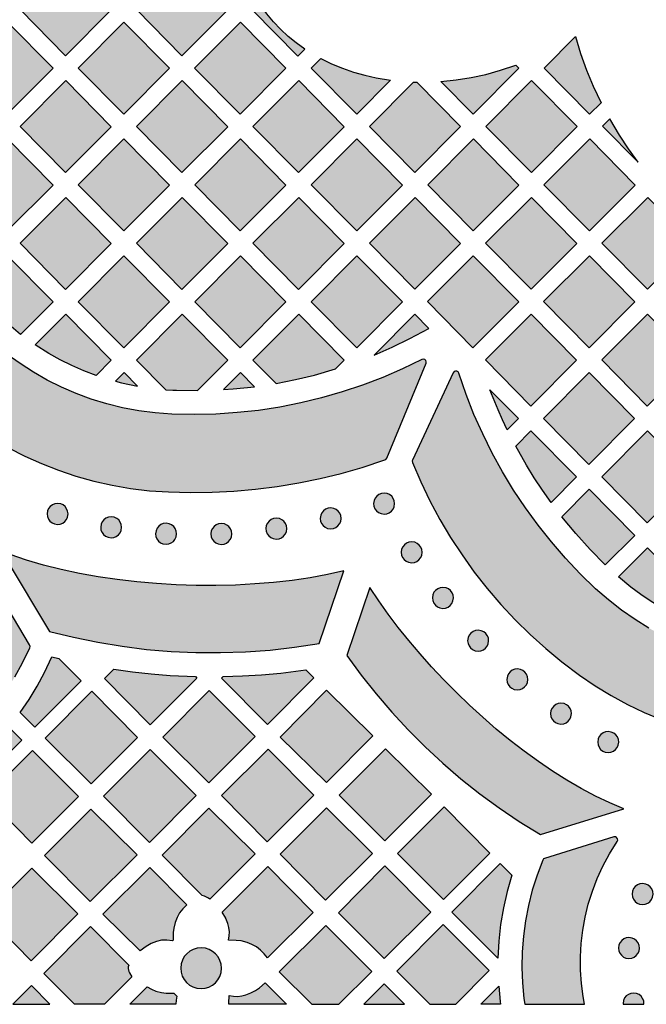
# Model space of a CAD drawing. Header units: millimetres. Extents: x -575 to 893, y -1168 to -690.
# Tile 64 of 72: x 692 to 792, y -1168 to -1009. Entities that reach past the tile are written whole.
import ezdxf

# ---------------------------------------------------------------- set-up
doc = ezdxf.new("R2010")
doc.units = ezdxf.units.MM
doc.layers.add('pattern', color=7, linetype='Continuous', true_color=0x000000)

msp = doc.modelspace()

# ---------------------------------------------------------------- hatches: boundary and pattern name
at = {"layer": 'pattern'}
for points in [[(750.65, -1079.88), (756.98, -1064.61), (757.01, -1064.37), (756.94, -1064.17), (756.78, -1064.01), (756.56, -1063.95), (756.31, -1064), (753.19, -1065.52), (750.02, -1066.9), (746.79, -1068.13), (743.52, -1069.23), (740.21, -1070.18), (736.86, -1070.99), (733.49, -1071.66), (730.08, -1072.18), (726.65, -1072.55), (723.2, -1072.78), (719.75, -1072.86), (716.17, -1072.78), (713.48, -1072.59), (710.84, -1072.25), (708.24, -1071.76), (705.7, -1071.13), (703.21, -1070.37), (700.79, -1069.48), (698.43, -1068.45), (696.14, -1067.31), (693.93, -1066.04), (691.79, -1064.67), (689.73, -1063.18), (687.77, -1061.58), (685.89, -1059.88), (684.1, -1058.08), (682.42, -1056.19), (680.84, -1054.21), (679.36, -1052.15), (678, -1050), (676.75, -1047.78), (675.62, -1045.48), (674.62, -1043.11), (673.74, -1040.68), (673, -1038.19), (672.39, -1035.65), (671.92, -1033.05), (671.6, -1030.4), (671.42, -1027.67), (671.37, -1024.22), (671.47, -1020.77), (671.72, -1017.34), (672.1, -1013.92), (672.63, -1010.53), (673.31, -1007.16), (674.13, -1003.82), (675.08, -1000.53), (676.18, -997.27), (677.41, -994.05), (678.78, -990.89), (680.36, -987.65), (680.41, -987.42), (680.36, -987.21), (680.22, -987.05), (680.03, -986.96), (679.77, -986.98), (664.8, -992.43), (664.65, -992.51), (664.51, -992.72), (663.35, -996.11), (662.32, -999.54), (661.42, -1003), (660.66, -1006.49), (660.03, -1010.01), (659.53, -1013.54), (659.17, -1017.1), (658.94, -1020.67), (658.85, -1024.25), (658.91, -1028.12), (659.1, -1031.19), (659.44, -1034.22), (659.93, -1037.2), (660.57, -1040.13), (661.35, -1043), (662.26, -1045.81), (663.31, -1048.56), (664.49, -1051.24), (665.8, -1053.85), (667.23, -1056.39), (668.78, -1058.84), (670.44, -1061.22), (672.22, -1063.5), (674.1, -1065.7), (676.08, -1067.8), (678.17, -1069.8), (680.35, -1071.7), (682.62, -1073.49), (684.98, -1075.17), (687.42, -1076.74), (689.94, -1078.19), (692.54, -1079.52), (695.21, -1080.72), (697.95, -1081.8), (700.76, -1082.73), (703.63, -1083.54), (706.55, -1084.2), (709.52, -1084.71), (712.55, -1085.08), (715.62, -1085.29), (719.13, -1085.38), (722.63, -1085.33), (726.12, -1085.15), (729.61, -1084.84), (733.07, -1084.4), (736.52, -1083.83), (739.95, -1083.13), (743.34, -1082.3), (746.71, -1081.35), (750.37, -1080.15), (750.51, -1080.08)], [(691.78, -1007.81), (699.13, -1000.44), (706.43, -1007.84), (699.08, -1015.21)], [(710.48, -1007.81), (717.82, -1000.44), (725.12, -1007.84), (717.78, -1015.21)], [(737.52, -1014.16), (736.13, -1013.16), (734.83, -1012.1), (733.61, -1010.97), (732.46, -1009.77), (731.39, -1008.49), (730.17, -1006.82), (729.09, -1007.9), (736.39, -1015.29)], [(689.73, -1024.59), (682.43, -1017.19), (689.78, -1009.82), (697.08, -1017.22)], [(708.43, -1024.59), (701.13, -1017.19), (708.47, -1009.82), (715.78, -1017.22)], [(727.17, -1009.82), (734.47, -1017.22), (727.13, -1024.59), (719.82, -1017.19)], [(785.06, -1022.76), (783.23, -1024.59), (775.93, -1017.19), (780.96, -1012.14), (781.77, -1014.86), (782.72, -1017.51), (783.79, -1020.11)], [(751.26, -1019.14), (745.83, -1024.59), (738.52, -1017.2), (740.05, -1015.67), (741.79, -1016.5), (743.54, -1017.23), (745.32, -1017.85), (747.13, -1018.36), (748.98, -1018.78)], [(771.38, -1016.72), (771.87, -1017.22), (764.53, -1024.59), (759.35, -1019.34), (761.81, -1019.1), (764.22, -1018.73), (766.59, -1018.22), (768.94, -1017.56)], [(699.08, -1033.97), (691.78, -1026.58), (699.13, -1019.21), (706.43, -1026.61)], [(725.12, -1026.61), (717.78, -1033.97), (710.48, -1026.58), (717.82, -1019.21)], [(736.47, -1033.97), (729.17, -1026.58), (736.52, -1019.21), (743.82, -1026.61)], [(754.98, -1019.45), (755.48, -1019.47), (762.52, -1026.6), (755.18, -1033.97), (747.87, -1026.57)], [(781.23, -1026.6), (773.88, -1033.97), (766.58, -1026.57), (773.92, -1019.21)], [(791.02, -1032.31), (789.46, -1030.18), (788.01, -1027.98), (786.46, -1025.36), (785.3, -1026.52)], [(697.08, -1035.99), (689.78, -1028.59), (682.43, -1035.96), (689.73, -1043.36)], [(708.43, -1043.36), (701.13, -1035.96), (708.47, -1028.59), (715.78, -1035.99)], [(734.47, -1035.99), (727.13, -1043.36), (719.83, -1035.96), (727.17, -1028.59)], [(745.83, -1043.35), (738.52, -1035.95), (745.87, -1028.59), (753.17, -1035.98)], [(757.23, -1035.95), (764.57, -1028.59), (771.88, -1035.98), (764.53, -1043.35)], [(783.19, -1043.35), (775.89, -1035.95), (783.24, -1028.59), (790.54, -1035.98)], [(699.08, -1052.74), (706.43, -1045.37), (699.13, -1037.97), (691.78, -1045.34)], [(717.78, -1052.74), (710.48, -1045.34), (717.82, -1037.97), (725.12, -1045.37)], [(743.82, -1045.37), (736.48, -1052.74), (729.18, -1045.34), (736.52, -1037.97)], [(747.88, -1045.33), (755.22, -1037.97), (762.52, -1045.36), (755.18, -1052.73)], [(773.89, -1037.97), (781.19, -1045.36), (773.84, -1052.73), (766.54, -1045.33)], [(799.85, -1045.36), (792.51, -1052.73), (785.21, -1045.33), (792.55, -1037.97)], [(691.88, -1059.97), (690.35, -1058.72), (688.9, -1057.43), (687.5, -1056.07), (686.17, -1054.64), (684.5, -1052.65), (689.78, -1047.35), (697.08, -1054.75)], [(715.78, -1054.76), (708.47, -1047.36), (701.13, -1054.73), (708.43, -1062.13)], [(727.17, -1047.35), (719.83, -1054.72), (727.13, -1062.12), (734.48, -1054.75)], [(745.83, -1062.12), (738.53, -1054.72), (745.87, -1047.35), (753.18, -1054.75)], [(764.49, -1062.11), (757.19, -1054.71), (764.53, -1047.35), (771.84, -1054.74)], [(783.16, -1062.11), (775.85, -1054.71), (783.2, -1047.35), (790.5, -1054.74)], [(704.01, -1066.56), (702.03, -1065.82), (700.11, -1064.98), (698.24, -1064.06), (696.42, -1063.04), (694.22, -1061.65), (699.13, -1056.74), (706.43, -1064.13)], [(715.18, -1068.87), (716.34, -1068.93), (716.88, -1068.95), (720.29, -1069), (725.13, -1064.14), (717.83, -1056.74), (710.48, -1064.11)], [(732.88, -1067.85), (736, -1067.24), (739.08, -1066.5), (742.43, -1065.53), (743.83, -1064.13), (736.53, -1056.73), (729.18, -1064.1)], [(757.44, -1059.01), (755.19, -1056.73), (748.64, -1063.3), (751.55, -1062.03), (754.39, -1060.65)], [(781.15, -1064.12), (773.8, -1071.49), (766.5, -1064.09), (773.85, -1056.72)], [(792.47, -1071.49), (785.17, -1064.09), (792.51, -1056.72), (799.82, -1064.12)], [(754.78, -1080.56), (756.12, -1083.67), (757.59, -1086.72), (759.19, -1089.7), (760.91, -1092.6), (762.75, -1095.41), (764.71, -1098.15), (766.79, -1100.8), (768.97, -1103.35), (771.27, -1105.81), (773.68, -1108.18), (776.18, -1110.44), (778.79, -1112.59), (781.61, -1114.72), (784.12, -1116.43), (786.69, -1118), (789.31, -1119.42), (791.98, -1120.7), (794.7, -1121.83), (797.45, -1122.83), (800.24, -1123.68), (803.06, -1124.39), (805.9, -1124.96), (808.75, -1125.39), (811.62, -1125.68), (814.49, -1125.83), (817.37, -1125.84), (820.24, -1125.71), (823.1, -1125.44), (825.95, -1125.03), (828.77, -1124.49), (831.57, -1123.81), (834.34, -1122.99), (837.08, -1122.03), (839.77, -1120.94), (842.41, -1119.71), (845, -1118.34), (847.53, -1116.84), (850, -1115.2), (852.4, -1113.43), (854.73, -1111.53), (857.01, -1109.46), (859.69, -1106.79), (862.27, -1104.02), (864.74, -1101.15), (867.09, -1098.19), (869.32, -1095.15), (871.43, -1092.01), (873.42, -1088.8), (875.28, -1085.5), (877.08, -1082.01), (877.13, -1081.85), (877.09, -1081.61), (870.81, -1066.46), (870.67, -1066.26), (870.47, -1066.17), (870.25, -1066.17), (870.05, -1066.28), (869.91, -1066.49), (868.78, -1069.77), (867.51, -1072.99), (866.1, -1076.15), (864.56, -1079.23), (862.9, -1082.25), (861.1, -1085.19), (859.18, -1088.05), (857.14, -1090.82), (854.98, -1093.51), (852.71, -1096.11), (850.32, -1098.61), (847.73, -1101.09), (845.69, -1102.85), (843.58, -1104.48), (841.4, -1105.97), (839.16, -1107.32), (836.87, -1108.54), (834.52, -1109.62), (832.13, -1110.57), (829.7, -1111.38), (827.24, -1112.05), (824.76, -1112.59), (822.25, -1112.99), (819.73, -1113.25), (817.2, -1113.38), (814.67, -1113.37), (812.14, -1113.22), (809.62, -1112.94), (807.12, -1112.52), (804.64, -1111.97), (802.18, -1111.28), (799.76, -1110.45), (797.38, -1109.49), (795.04, -1108.39), (792.75, -1107.16), (790.52, -1105.79), (788.35, -1104.28), (786.25, -1102.64), (784.2, -1100.83), (781.72, -1098.42), (779.35, -1095.91), (777.1, -1093.31), (774.95, -1090.62), (772.93, -1087.85), (771.03, -1084.99), (769.24, -1082.06), (767.59, -1079.05), (766.06, -1075.97), (764.66, -1072.82), (763.39, -1069.61), (762.22, -1066.21), (762.1, -1066.01), (761.91, -1065.9), (761.69, -1065.88), (761.49, -1065.96), (761.32, -1066.16), (754.79, -1080.17), (754.74, -1080.31)], [(710.64, -1068.3), (708.48, -1066.11), (707.09, -1067.51), (708.09, -1067.77)], [(724.45, -1068.85), (725.99, -1068.74), (729.41, -1068.38), (727.18, -1066.12)], [(775.82, -1073.47), (783.16, -1066.11), (790.46, -1073.5), (783.12, -1080.87)], [(767.23, -1068.87), (771.8, -1073.51), (770.01, -1075.3), (769.25, -1073.7), (768.53, -1072.08)], [(777.04, -1086.98), (775.66, -1085.02), (774.34, -1083.03), (773.09, -1081), (771.36, -1077.95), (773.81, -1075.49), (781.12, -1082.88)], [(792.47, -1090.25), (785.17, -1082.85), (792.51, -1075.48), (799.81, -1082.88)], [(785.75, -1096.99), (783.32, -1094.53), (781, -1091.97), (778.78, -1089.27), (783.16, -1084.86), (790.47, -1092.26)], [(751.92, -1087.15), (751.86, -1086.71), (751.7, -1086.32), (751.45, -1085.98), (751.12, -1085.72), (750.74, -1085.54), (750.24, -1085.46), (749.8, -1085.52), (749.4, -1085.68), (749.07, -1085.94), (748.8, -1086.26), (748.63, -1086.65), (748.55, -1087.15), (748.61, -1087.59), (748.77, -1087.98), (749.02, -1088.32), (749.35, -1088.58), (749.74, -1088.76), (750.24, -1088.84), (750.67, -1088.78), (751.07, -1088.62), (751.4, -1088.37), (751.67, -1088.04), (751.84, -1087.65)], [(699.49, -1088.81), (699.43, -1088.37), (699.27, -1087.98), (699.02, -1087.64), (698.69, -1087.38), (698.31, -1087.2), (697.81, -1087.12), (697.37, -1087.18), (696.97, -1087.34), (696.64, -1087.6), (696.37, -1087.92), (696.19, -1088.31), (696.12, -1088.81), (696.18, -1089.25), (696.34, -1089.64), (696.59, -1089.98), (696.92, -1090.24), (697.31, -1090.42), (697.81, -1090.5), (698.24, -1090.44), (698.64, -1090.28), (698.97, -1090.02), (699.24, -1089.7), (699.42, -1089.31)], [(743.35, -1089.53), (743.29, -1089.09), (743.13, -1088.7), (742.88, -1088.36), (742.55, -1088.1), (742.17, -1087.92), (741.67, -1087.84), (741.23, -1087.9), (740.83, -1088.06), (740.5, -1088.32), (740.23, -1088.64), (740.06, -1089.03), (739.98, -1089.53), (740.04, -1089.97), (740.2, -1090.36), (740.45, -1090.7), (740.78, -1090.96), (741.17, -1091.14), (741.67, -1091.22), (742.1, -1091.16), (742.5, -1091), (742.83, -1090.74), (743.1, -1090.42), (743.28, -1090.03)], [(708.1, -1090.96), (708.04, -1090.52), (707.88, -1090.13), (707.62, -1089.79), (707.3, -1089.53), (706.91, -1089.35), (706.41, -1089.27), (705.97, -1089.33), (705.58, -1089.49), (705.24, -1089.75), (704.98, -1090.07), (704.8, -1090.46), (704.73, -1090.96), (704.78, -1091.4), (704.95, -1091.79), (705.2, -1092.13), (705.52, -1092.39), (705.91, -1092.57), (706.41, -1092.65), (706.85, -1092.59), (707.24, -1092.43), (707.58, -1092.17), (707.84, -1091.85), (708.02, -1091.46)], [(734.62, -1091.17), (734.56, -1090.74), (734.4, -1090.34), (734.15, -1090), (733.82, -1089.74), (733.43, -1089.56), (732.93, -1089.49), (732.5, -1089.55), (732.1, -1089.71), (731.77, -1089.96), (731.5, -1090.29), (731.32, -1090.67), (731.25, -1091.17), (731.31, -1091.61), (731.47, -1092.01), (731.72, -1092.34), (732.05, -1092.61), (732.43, -1092.78), (732.93, -1092.86), (733.37, -1092.8), (733.77, -1092.64), (734.1, -1092.39), (734.37, -1092.06), (734.54, -1091.67)], [(716.92, -1092.01), (716.86, -1091.57), (716.7, -1091.18), (716.45, -1090.84), (716.12, -1090.58), (715.73, -1090.4), (715.23, -1090.32), (714.79, -1090.38), (714.4, -1090.54), (714.06, -1090.8), (713.8, -1091.12), (713.62, -1091.51), (713.55, -1092.01), (713.6, -1092.45), (713.77, -1092.84), (714.02, -1093.18), (714.34, -1093.44), (714.73, -1093.62), (715.23, -1093.69), (715.67, -1093.64), (716.06, -1093.48), (716.4, -1093.22), (716.66, -1092.9), (716.84, -1092.51)], [(725.79, -1092.03), (725.73, -1091.6), (725.57, -1091.2), (725.32, -1090.86), (724.99, -1090.6), (724.6, -1090.42), (724.1, -1090.35), (723.66, -1090.41), (723.27, -1090.57), (722.93, -1090.82), (722.67, -1091.15), (722.49, -1091.53), (722.42, -1092.03), (722.47, -1092.47), (722.64, -1092.87), (722.89, -1093.2), (723.22, -1093.47), (723.6, -1093.64), (724.1, -1093.72), (724.54, -1093.66), (724.94, -1093.5), (725.27, -1093.25), (725.54, -1092.92), (725.71, -1092.53)], [(756.35, -1094.98), (756.29, -1094.54), (756.13, -1094.15), (755.88, -1093.81), (755.55, -1093.55), (755.16, -1093.37), (754.66, -1093.29), (754.23, -1093.35), (753.83, -1093.51), (753.5, -1093.76), (753.23, -1094.09), (753.05, -1094.48), (752.98, -1094.98), (753.04, -1095.42), (753.2, -1095.81), (753.45, -1096.15), (753.78, -1096.41), (754.16, -1096.59), (754.66, -1096.67), (755.1, -1096.61), (755.5, -1096.45), (755.83, -1096.19), (756.1, -1095.87), (756.27, -1095.48)], [(796.61, -1104.86), (794.83, -1103.9), (793.11, -1102.87), (791.46, -1101.77), (789.85, -1100.58), (787.84, -1098.93), (792.51, -1094.24), (799.82, -1101.64)], [(690.18, -1095.34), (690.17, -1095.34), (690.17, -1095.34), (690.16, -1095.33), (690.15, -1095.33), (690.14, -1095.33), (690.13, -1095.33), (690.12, -1095.33), (690.11, -1095.32), (690.1, -1095.32), (690.09, -1095.32), (690.08, -1095.32), (690.07, -1095.32), (690.07, -1095.32), (690.06, -1095.31), (690.05, -1095.31), (690.04, -1095.31), (690.03, -1095.31), (690.02, -1095.31), (690.01, -1095.31), (690, -1095.31), (689.99, -1095.31), (689.98, -1095.31), (689.97, -1095.31), (689.96, -1095.32), (689.95, -1095.32), (689.94, -1095.32), (689.93, -1095.32), (689.92, -1095.32), (689.91, -1095.32), (689.9, -1095.32), (689.89, -1095.33), (689.88, -1095.33), (689.87, -1095.33), (689.86, -1095.34), (689.85, -1095.34), (689.84, -1095.34), (689.83, -1095.34), (689.82, -1095.35), (689.82, -1095.35), (689.81, -1095.36), (689.8, -1095.36), (689.79, -1095.36), (689.78, -1095.37), (689.77, -1095.37), (689.76, -1095.38), (689.75, -1095.38), (689.75, -1095.39), (689.74, -1095.39), (689.73, -1095.4), (689.72, -1095.4), (689.71, -1095.41), (689.71, -1095.42), (689.7, -1095.42), (689.69, -1095.43), (689.68, -1095.43), (689.68, -1095.44), (689.67, -1095.45), (689.66, -1095.45), (689.66, -1095.46), (689.65, -1095.47), (689.64, -1095.47), (689.64, -1095.48), (689.63, -1095.49), (689.63, -1095.49), (689.62, -1095.5), (689.61, -1095.51), (689.61, -1095.51), (689.6, -1095.52), (689.6, -1095.53), (689.59, -1095.54), (689.59, -1095.55), (689.58, -1095.55), (689.58, -1095.56), (689.57, -1095.57), (689.57, -1095.58), (689.56, -1095.59), (689.56, -1095.59), (689.56, -1095.6), (689.55, -1095.61), (689.55, -1095.62), (689.54, -1095.63), (689.54, -1095.64), (689.54, -1095.65), (689.53, -1095.66), (689.53, -1095.67), (689.53, -1095.68), (689.53, -1095.69), (689.52, -1095.7), (689.52, -1095.71), (689.52, -1095.71), (689.52, -1095.72), (689.52, -1095.73), (689.52, -1095.74), (689.51, -1095.75), (689.51, -1095.76), (689.51, -1095.77), (689.51, -1095.78), (689.51, -1095.79), (689.51, -1095.8), (689.51, -1095.81), (689.51, -1095.82), (689.51, -1095.83), (689.51, -1095.84), (689.51, -1095.85), (689.51, -1095.86), (689.51, -1095.87), (689.52, -1095.88), (689.52, -1095.89), (689.52, -1095.9), (689.52, -1095.91), (689.52, -1095.92), (689.52, -1095.93), (689.53, -1095.94), (689.53, -1095.95), (689.53, -1095.96), (689.53, -1095.97), (689.54, -1095.98), (689.54, -1095.99), (689.54, -1095.99), (689.55, -1096), (689.55, -1096.01), (689.56, -1096.02), (689.56, -1096.03), (689.56, -1096.04), (689.57, -1096.04), (689.57, -1096.05), (689.58, -1096.06), (689.58, -1096.07), (696.49, -1107.68), (700.36, -1108.63), (704.26, -1109.43), (708.18, -1110.08), (712.11, -1110.57), (716.06, -1110.9), (720.03, -1111.08), (723.99, -1111.1), (727.96, -1110.97), (731.92, -1110.68), (735.87, -1110.23), (739.83, -1109.63), (743.79, -1097.95), (741.13, -1098.55), (738.35, -1099.06), (735.47, -1099.49), (732.5, -1099.82), (729.46, -1100.07), (726.36, -1100.24), (723.22, -1100.31), (720.05, -1100.3), (716.87, -1100.2), (713.69, -1100.01), (710.53, -1099.73), (707.4, -1099.37), (704.32, -1098.92), (701.31, -1098.38), (698.37, -1097.75), (695.53, -1097.04), (692.8, -1096.24)], [(670.26, -1133.31), (672.6, -1132.22), (674.86, -1130.99), (677.04, -1129.65), (679.14, -1128.18), (681.14, -1126.6), (683.04, -1124.91), (684.85, -1123.12), (686.55, -1121.22), (688.14, -1119.22), (689.61, -1117.14), (690.97, -1114.96), (692.2, -1112.71), (693.34, -1110.3), (693.39, -1110.1), (693.31, -1109.86), (687.11, -1099.45), (686.94, -1099.28), (686.73, -1099.21), (686.52, -1099.24), (686.34, -1099.37), (686.22, -1099.6), (685.74, -1101.7), (685.14, -1103.72), (684.43, -1105.7), (683.59, -1107.63), (682.65, -1109.51), (681.59, -1111.33), (680.42, -1113.09), (679.15, -1114.78), (677.77, -1116.39), (676.28, -1117.92), (674.7, -1119.37), (673.02, -1120.72), (671.24, -1121.98), (669.37, -1123.13), (667.41, -1124.17), (665.36, -1125.1), (663.22, -1125.9), (661.3, -1126.49), (659.38, -1126.97), (659.16, -1127.08), (659.03, -1127.26), (659, -1127.48), (659.07, -1127.69), (659.26, -1127.87), (669.84, -1133.3), (670.01, -1133.35)], [(746.55, -1114.69), (748.96, -1117.72), (751.47, -1120.66), (754.09, -1123.49), (756.82, -1126.22), (759.65, -1128.84), (762.58, -1131.36), (765.61, -1133.76), (768.73, -1136.04), (771.94, -1138.21), (775.34, -1140.32), (788.72, -1136.17), (786.47, -1135.23), (784.19, -1134.15), (781.89, -1132.94), (779.59, -1131.6), (777.29, -1130.14), (775, -1128.59), (772.73, -1126.93), (770.47, -1125.19), (768.25, -1123.37), (766.07, -1121.47), (763.93, -1119.52), (761.85, -1117.52), (759.83, -1115.47), (757.87, -1113.39), (756, -1111.29), (754.2, -1109.17), (752.5, -1107.04), (750.9, -1104.91), (749.4, -1102.8), (747.96, -1100.62), (744.26, -1111.56)], [(761.36, -1102.3), (761.3, -1101.86), (761.14, -1101.47), (760.89, -1101.13), (760.56, -1100.87), (760.18, -1100.69), (759.68, -1100.62), (759.24, -1100.67), (758.84, -1100.84), (758.51, -1101.09), (758.24, -1101.41), (758.07, -1101.8), (757.99, -1102.3), (758.05, -1102.74), (758.21, -1103.13), (758.46, -1103.47), (758.79, -1103.74), (759.18, -1103.91), (759.68, -1103.99), (760.11, -1103.93), (760.51, -1103.77), (760.85, -1103.52), (761.11, -1103.19), (761.29, -1102.8)], [(767.02, -1109.18), (766.97, -1108.74), (766.8, -1108.34), (766.55, -1108.01), (766.22, -1107.74), (765.84, -1107.57), (765.34, -1107.49), (764.9, -1107.55), (764.51, -1107.71), (764.17, -1107.96), (763.9, -1108.29), (763.73, -1108.68), (763.65, -1109.18), (763.71, -1109.61), (763.87, -1110.01), (764.12, -1110.35), (764.45, -1110.61), (764.84, -1110.79), (765.34, -1110.86), (765.78, -1110.8), (766.17, -1110.64), (766.51, -1110.39), (766.77, -1110.06), (766.95, -1109.68)], [(694.16, -1123.05), (691.82, -1120.71), (693.25, -1118.62), (694.55, -1116.48), (695.73, -1114.27), (696.9, -1111.77), (698.03, -1112.04), (701.6, -1115.61)], [(706.84, -1113.77), (709.85, -1114.19), (712.86, -1114.51), (715.88, -1114.75), (719.94, -1114.93), (720.18, -1115.18), (712.68, -1122.68), (705.35, -1115.27)], [(724.39, -1114.95), (727.48, -1114.85), (730.56, -1114.66), (733.64, -1114.38), (737.67, -1113.87), (738.93, -1115.13), (731.51, -1122.64), (724.14, -1115.2)], [(773.32, -1115.4), (773.26, -1114.96), (773.1, -1114.56), (772.85, -1114.23), (772.52, -1113.96), (772.14, -1113.79), (771.64, -1113.71), (771.2, -1113.77), (770.8, -1113.93), (770.47, -1114.18), (770.2, -1114.51), (770.03, -1114.9), (769.95, -1115.4), (770.01, -1115.83), (770.17, -1116.23), (770.42, -1116.57), (770.75, -1116.83), (771.14, -1117.01), (771.64, -1117.08), (772.07, -1117.02), (772.47, -1116.86), (772.8, -1116.61), (773.07, -1116.28), (773.25, -1115.9)], [(695.8, -1124.81), (703.21, -1132.15), (710.65, -1124.71), (703.32, -1117.3)], [(714.7, -1124.65), (722.08, -1132.03), (729.55, -1124.56), (722.17, -1117.17)], [(740.97, -1117.15), (748.41, -1124.45), (740.98, -1131.97), (733.53, -1124.67)], [(780.32, -1120.89), (780.26, -1120.45), (780.1, -1120.06), (779.84, -1119.72), (779.52, -1119.46), (779.13, -1119.28), (778.63, -1119.21), (778.19, -1119.26), (777.8, -1119.43), (777.46, -1119.68), (777.2, -1120.01), (777.02, -1120.39), (776.94, -1120.89), (777, -1121.33), (777.16, -1121.72), (777.42, -1122.06), (777.74, -1122.33), (778.13, -1122.5), (778.63, -1122.58), (779.07, -1122.52), (779.46, -1122.36), (779.8, -1122.11), (780.06, -1121.78), (780.24, -1121.39)], [(682.55, -1130.42), (684.53, -1128.77), (686.41, -1127.02), (688.2, -1125.18), (690, -1123.09), (692.06, -1125.15), (684.66, -1132.55)], [(787.9, -1125.47), (787.84, -1125.03), (787.68, -1124.64), (787.43, -1124.3), (787.1, -1124.04), (786.71, -1123.86), (786.21, -1123.78), (785.78, -1123.84), (785.38, -1124), (785.04, -1124.26), (784.78, -1124.58), (784.6, -1124.97), (784.53, -1125.47), (784.58, -1125.91), (784.75, -1126.3), (785, -1126.64), (785.33, -1126.9), (785.71, -1127.08), (786.21, -1127.16), (786.65, -1127.1), (787.05, -1126.94), (787.38, -1126.68), (787.65, -1126.36), (787.82, -1125.97)], [(686.33, -1134.27), (693.67, -1141.68), (701.15, -1134.21), (693.81, -1126.8)], [(712.68, -1126.67), (705.2, -1134.17), (712.55, -1141.57), (720.07, -1134.05)], [(731.61, -1126.6), (724.14, -1134.07), (731.47, -1141.48), (738.95, -1134)], [(750.37, -1141.33), (757.86, -1133.84), (750.48, -1126.53), (743.02, -1133.99)], [(703.17, -1136.23), (695.73, -1143.67), (703.07, -1151.08), (710.58, -1143.57)], [(722.27, -1150.68), (722.05, -1150.52), (721.4, -1150.19), (721.01, -1150.1), (714.59, -1143.62), (722.12, -1136.09), (729.53, -1143.43)], [(748.36, -1143.34), (740.98, -1136.03), (733.54, -1143.47), (740.85, -1150.85)], [(759.75, -1150.75), (767.21, -1143.3), (759.87, -1135.89), (752.37, -1143.38)], [(782.43, -1167.59), (782.19, -1166.33), (781.91, -1164.22), (781.77, -1162.09), (781.76, -1159.96), (781.88, -1157.83), (782.13, -1155.7), (782.51, -1153.59), (783.02, -1151.49), (783.67, -1149.42), (784.45, -1147.38), (785.36, -1145.38), (786.41, -1143.43), (787.66, -1141.43), (787.74, -1141.2), (787.7, -1140.98), (787.57, -1140.8), (787.37, -1140.69), (787.12, -1140.7), (776.01, -1144.15), (775.85, -1144.22), (775.7, -1144.42), (774.79, -1146.82), (774.03, -1149.24), (773.41, -1151.7), (772.93, -1154.17), (772.6, -1156.66), (772.41, -1159.16), (772.36, -1161.66), (772.45, -1164.15), (772.68, -1166.64), (772.83, -1167.59)], [(770.73, -1146.84), (769.98, -1149.47), (769.38, -1152.11), (768.94, -1154.77), (768.65, -1157.46), (768.52, -1160.2), (761.11, -1152.8), (768.86, -1144.98)], [(693.67, -1145.73), (686.23, -1153.17), (693.57, -1160.58), (701.08, -1153.07)], [(712.85, -1157.83), (712.01, -1158.29), (711.05, -1158.99), (705.1, -1153.1), (712.6, -1145.6), (718.56, -1151.63), (717.92, -1152.26), (717.4, -1152.92), (717, -1153.64), (716.7, -1154.42), (716.48, -1155.38), (716.39, -1156.05), (716.36, -1157.27), (716.26, -1157.37), (715.37, -1157.26), (714.52, -1157.3), (713.69, -1157.49)], [(725.26, -1157.3), (725.37, -1156.6), (725.39, -1155.92), (725.32, -1155.27), (725.16, -1154.62), (724.82, -1153.78), (724.81, -1153.76), (724.24, -1152.77), (731.55, -1145.46), (738.85, -1152.84), (731.5, -1160.12), (730.98, -1159.46), (730.39, -1158.87), (729.73, -1158.37), (729, -1157.96), (728.23, -1157.65), (727.26, -1157.41), (726.46, -1157.32)], [(757.73, -1152.81), (750.35, -1145.37), (742.89, -1152.9), (750.22, -1160.23)], [(793.42, -1149.89), (793.36, -1149.45), (793.2, -1149.05), (792.95, -1148.72), (792.62, -1148.45), (792.23, -1148.28), (791.73, -1148.2), (791.3, -1148.26), (790.9, -1148.42), (790.56, -1148.67), (790.3, -1149), (790.12, -1149.39), (790.05, -1149.89), (790.1, -1150.32), (790.27, -1150.72), (790.52, -1151.06), (790.85, -1151.32), (791.23, -1151.5), (791.73, -1151.57), (792.17, -1151.51), (792.57, -1151.35), (792.9, -1151.1), (793.17, -1150.77), (793.34, -1150.39)], [(700.51, -1167.59), (695.58, -1162.62), (703.1, -1155.1), (709.24, -1161.3), (709.16, -1161.59), (709.15, -1161.86), (709.26, -1162.31), (709.35, -1162.52), (709.75, -1163.2), (705.36, -1167.59)], [(742.94, -1167.59), (748.26, -1162.32), (740.89, -1154.94), (733.4, -1162.36), (738.62, -1167.59)], [(761.73, -1167.59), (767.11, -1162.16), (759.73, -1154.79), (752.29, -1162.29), (757.58, -1167.59)], [(791.23, -1158.55), (791.18, -1158.12), (791.02, -1157.72), (790.76, -1157.39), (790.44, -1157.12), (790.05, -1156.94), (789.55, -1156.87), (789.11, -1156.93), (788.72, -1157.09), (788.38, -1157.34), (788.12, -1157.67), (787.94, -1158.05), (787.86, -1158.55), (787.92, -1158.99), (788.08, -1159.39), (788.34, -1159.72), (788.66, -1159.99), (789.05, -1160.16), (789.55, -1160.24), (789.99, -1160.18), (790.38, -1160.02), (790.72, -1159.77), (790.98, -1159.44), (791.16, -1159.05)], [(724.13, -1161.79), (724.06, -1161.14), (723.88, -1160.53), (723.58, -1159.98), (723.19, -1159.49), (722.71, -1159.09), (722.16, -1158.79), (721.56, -1158.59), (720.85, -1158.52), (720.2, -1158.58), (719.59, -1158.77), (719.04, -1159.06), (718.56, -1159.46), (718.16, -1159.93), (717.85, -1160.48), (717.66, -1161.08), (717.58, -1161.79), (717.64, -1162.44), (717.83, -1163.05), (718.13, -1163.6), (718.52, -1164.09), (719, -1164.49), (719.54, -1164.79), (720.15, -1164.99), (720.85, -1165.06), (721.51, -1165), (722.12, -1164.81), (722.67, -1164.52), (723.15, -1164.12), (723.55, -1163.65), (723.85, -1163.1), (724.05, -1162.5)], [(696.57, -1167.59), (693.61, -1164.59), (690.61, -1167.59)], [(709.41, -1167.59), (712.21, -1164.78), (712.9, -1165.18), (713.61, -1165.47), (714.52, -1165.69), (715.27, -1165.78), (716.45, -1165.79), (716.94, -1166.28), (716.83, -1166.94), (716.8, -1167.57), (716.8, -1167.59)], [(725.3, -1167.59), (725.33, -1167.4), (725.34, -1166.19), (726.05, -1166.3), (726.72, -1166.32), (727.37, -1166.25), (728.02, -1166.09), (728.86, -1165.75), (729.57, -1165.37), (730.24, -1164.93), (731.15, -1164.16), (734.57, -1167.59)], [(753.53, -1167.59), (750.27, -1164.32), (747, -1167.59)], [(765.76, -1167.59), (768.63, -1164.69), (768.86, -1167.15), (768.93, -1167.59)], [(791.94, -1167.59), (791.96, -1167.46), (791.91, -1167.02), (791.74, -1166.63), (791.49, -1166.29), (791.17, -1166.03), (790.78, -1165.85), (790.28, -1165.78), (789.84, -1165.83), (789.45, -1166), (789.11, -1166.25), (788.85, -1166.57), (788.67, -1166.96), (788.59, -1167.46), (788.61, -1167.59)]]:
    msp.add_hatch(color=256, dxfattribs=at).paths.add_polyline_path(points, flags=0)

# ---------------------------------------------------------------- linework, layer by layer
for points in [[(691.78, -1007.81), (699.13, -1000.44), (706.43, -1007.84), (699.08, -1015.21)], [(710.48, -1007.81), (717.82, -1000.44), (725.12, -1007.84), (717.78, -1015.21)], [(737.52, -1014.16), (736.13, -1013.16), (734.83, -1012.1), (733.61, -1010.97), (732.46, -1009.77), (731.39, -1008.49), (730.17, -1006.82), (729.09, -1007.9), (736.39, -1015.29)], [(689.73, -1024.59), (682.43, -1017.19), (689.78, -1009.82), (697.08, -1017.22)], [(708.43, -1024.59), (701.13, -1017.19), (708.47, -1009.82), (715.78, -1017.22)], [(727.17, -1009.82), (734.47, -1017.22), (727.13, -1024.59), (719.82, -1017.19)], [(785.06, -1022.76), (783.23, -1024.59), (775.93, -1017.19), (780.96, -1012.14), (781.77, -1014.86), (782.72, -1017.51), (783.79, -1020.11)], [(751.26, -1019.14), (745.83, -1024.59), (738.52, -1017.2), (740.05, -1015.67), (741.79, -1016.5), (743.54, -1017.23), (745.32, -1017.85), (747.13, -1018.36), (748.98, -1018.78)], [(771.38, -1016.72), (771.87, -1017.22), (764.53, -1024.59), (759.35, -1019.34), (761.81, -1019.1), (764.22, -1018.73), (766.59, -1018.22), (768.94, -1017.56)], [(699.08, -1033.97), (691.78, -1026.58), (699.13, -1019.21), (706.43, -1026.61)], [(725.12, -1026.61), (717.78, -1033.97), (710.48, -1026.58), (717.82, -1019.21)], [(736.47, -1033.97), (729.17, -1026.58), (736.52, -1019.21), (743.82, -1026.61)], [(754.98, -1019.45), (755.48, -1019.47), (762.52, -1026.6), (755.18, -1033.97), (747.87, -1026.57)], [(781.23, -1026.6), (773.88, -1033.97), (766.58, -1026.57), (773.92, -1019.21)], [(791.02, -1032.31), (789.46, -1030.18), (788.01, -1027.98), (786.46, -1025.36), (785.3, -1026.52)], [(697.08, -1035.99), (689.78, -1028.59), (682.43, -1035.96), (689.73, -1043.36)], [(708.43, -1043.36), (701.13, -1035.96), (708.47, -1028.59), (715.78, -1035.99)], [(734.47, -1035.99), (727.13, -1043.36), (719.83, -1035.96), (727.17, -1028.59)], [(745.83, -1043.35), (738.52, -1035.95), (745.87, -1028.59), (753.17, -1035.98)], [(757.23, -1035.95), (764.57, -1028.59), (771.88, -1035.98), (764.53, -1043.35)], [(783.19, -1043.35), (775.89, -1035.95), (783.24, -1028.59), (790.54, -1035.98)], [(699.08, -1052.74), (706.43, -1045.37), (699.13, -1037.97), (691.78, -1045.34)], [(717.78, -1052.74), (710.48, -1045.34), (717.82, -1037.97), (725.12, -1045.37)], [(743.82, -1045.37), (736.48, -1052.74), (729.18, -1045.34), (736.52, -1037.97)], [(747.88, -1045.33), (755.22, -1037.97), (762.52, -1045.36), (755.18, -1052.73)], [(773.89, -1037.97), (781.19, -1045.36), (773.84, -1052.73), (766.54, -1045.33)], [(799.85, -1045.36), (792.51, -1052.73), (785.21, -1045.33), (792.55, -1037.97)], [(691.88, -1059.97), (690.35, -1058.72), (688.9, -1057.43), (687.5, -1056.07), (686.17, -1054.64), (684.5, -1052.65), (689.78, -1047.35), (697.08, -1054.75)], [(715.78, -1054.76), (708.47, -1047.36), (701.13, -1054.73), (708.43, -1062.13)], [(727.17, -1047.35), (719.83, -1054.72), (727.13, -1062.12), (734.48, -1054.75)], [(745.83, -1062.12), (738.53, -1054.72), (745.87, -1047.35), (753.18, -1054.75)], [(764.49, -1062.11), (757.19, -1054.71), (764.53, -1047.35), (771.84, -1054.74)], [(783.16, -1062.11), (775.85, -1054.71), (783.2, -1047.35), (790.5, -1054.74)], [(704.01, -1066.56), (702.03, -1065.82), (700.11, -1064.98), (698.24, -1064.06), (696.42, -1063.04), (694.22, -1061.65), (699.13, -1056.74), (706.43, -1064.13)], [(715.18, -1068.87), (716.34, -1068.93), (716.88, -1068.95), (720.29, -1069), (725.13, -1064.14), (717.83, -1056.74), (710.48, -1064.11)], [(732.88, -1067.85), (736, -1067.24), (739.08, -1066.5), (742.43, -1065.53), (743.83, -1064.13), (736.53, -1056.73), (729.18, -1064.1)], [(757.44, -1059.01), (755.19, -1056.73), (748.64, -1063.3), (751.55, -1062.03), (754.39, -1060.65)], [(781.15, -1064.12), (773.8, -1071.49), (766.5, -1064.09), (773.85, -1056.72)], [(792.47, -1071.49), (785.17, -1064.09), (792.51, -1056.72), (799.82, -1064.12)], [(710.64, -1068.3), (708.48, -1066.11), (707.09, -1067.51), (708.09, -1067.77)], [(724.45, -1068.85), (725.99, -1068.74), (729.41, -1068.38), (727.18, -1066.12)], [(775.82, -1073.47), (783.16, -1066.11), (790.46, -1073.5), (783.12, -1080.87)], [(767.23, -1068.87), (771.8, -1073.51), (770.01, -1075.3), (769.25, -1073.7), (768.53, -1072.08)], [(777.04, -1086.98), (775.66, -1085.02), (774.34, -1083.03), (773.09, -1081), (771.36, -1077.95), (773.81, -1075.49), (781.12, -1082.88)], [(792.47, -1090.25), (785.17, -1082.85), (792.51, -1075.48), (799.81, -1082.88)], [(785.75, -1096.99), (783.32, -1094.53), (781, -1091.97), (778.78, -1089.27), (783.16, -1084.86), (790.47, -1092.26)], [(751.92, -1087.15), (751.86, -1086.71), (751.7, -1086.32), (751.45, -1085.98), (751.12, -1085.72), (750.74, -1085.54), (750.24, -1085.46), (749.8, -1085.52), (749.4, -1085.68), (749.07, -1085.94), (748.8, -1086.26), (748.63, -1086.65), (748.55, -1087.15), (748.61, -1087.59), (748.77, -1087.98), (749.02, -1088.32), (749.35, -1088.58), (749.74, -1088.76), (750.24, -1088.84), (750.67, -1088.78), (751.07, -1088.62), (751.4, -1088.37), (751.67, -1088.04), (751.84, -1087.65)], [(699.49, -1088.81), (699.43, -1088.37), (699.27, -1087.98), (699.02, -1087.64), (698.69, -1087.38), (698.31, -1087.2), (697.81, -1087.12), (697.37, -1087.18), (696.97, -1087.34), (696.64, -1087.6), (696.37, -1087.92), (696.19, -1088.31), (696.12, -1088.81), (696.18, -1089.25), (696.34, -1089.64), (696.59, -1089.98), (696.92, -1090.24), (697.31, -1090.42), (697.81, -1090.5), (698.24, -1090.44), (698.64, -1090.28), (698.97, -1090.02), (699.24, -1089.7), (699.42, -1089.31)], [(743.35, -1089.53), (743.29, -1089.09), (743.13, -1088.7), (742.88, -1088.36), (742.55, -1088.1), (742.17, -1087.92), (741.67, -1087.84), (741.23, -1087.9), (740.83, -1088.06), (740.5, -1088.32), (740.23, -1088.64), (740.06, -1089.03), (739.98, -1089.53), (740.04, -1089.97), (740.2, -1090.36), (740.45, -1090.7), (740.78, -1090.96), (741.17, -1091.14), (741.67, -1091.22), (742.1, -1091.16), (742.5, -1091), (742.83, -1090.74), (743.1, -1090.42), (743.28, -1090.03)], [(708.1, -1090.96), (708.04, -1090.52), (707.88, -1090.13), (707.62, -1089.79), (707.3, -1089.53), (706.91, -1089.35), (706.41, -1089.27), (705.97, -1089.33), (705.58, -1089.49), (705.24, -1089.75), (704.98, -1090.07), (704.8, -1090.46), (704.73, -1090.96), (704.78, -1091.4), (704.95, -1091.79), (705.2, -1092.13), (705.52, -1092.39), (705.91, -1092.57), (706.41, -1092.65), (706.85, -1092.59), (707.24, -1092.43), (707.58, -1092.17), (707.84, -1091.85), (708.02, -1091.46)], [(734.62, -1091.17), (734.56, -1090.74), (734.4, -1090.34), (734.15, -1090), (733.82, -1089.74), (733.43, -1089.56), (732.93, -1089.49), (732.5, -1089.55), (732.1, -1089.71), (731.77, -1089.96), (731.5, -1090.29), (731.32, -1090.67), (731.25, -1091.17), (731.31, -1091.61), (731.47, -1092.01), (731.72, -1092.34), (732.05, -1092.61), (732.43, -1092.78), (732.93, -1092.86), (733.37, -1092.8), (733.77, -1092.64), (734.1, -1092.39), (734.37, -1092.06), (734.54, -1091.67)], [(716.92, -1092.01), (716.86, -1091.57), (716.7, -1091.18), (716.45, -1090.84), (716.12, -1090.58), (715.73, -1090.4), (715.23, -1090.32), (714.79, -1090.38), (714.4, -1090.54), (714.06, -1090.8), (713.8, -1091.12), (713.62, -1091.51), (713.55, -1092.01), (713.6, -1092.45), (713.77, -1092.84), (714.02, -1093.18), (714.34, -1093.44), (714.73, -1093.62), (715.23, -1093.69), (715.67, -1093.64), (716.06, -1093.48), (716.4, -1093.22), (716.66, -1092.9), (716.84, -1092.51)], [(725.79, -1092.03), (725.73, -1091.6), (725.57, -1091.2), (725.32, -1090.86), (724.99, -1090.6), (724.6, -1090.42), (724.1, -1090.35), (723.66, -1090.41), (723.27, -1090.57), (722.93, -1090.82), (722.67, -1091.15), (722.49, -1091.53), (722.42, -1092.03), (722.47, -1092.47), (722.64, -1092.87), (722.89, -1093.2), (723.22, -1093.47), (723.6, -1093.64), (724.1, -1093.72), (724.54, -1093.66), (724.94, -1093.5), (725.27, -1093.25), (725.54, -1092.92), (725.71, -1092.53)], [(756.35, -1094.98), (756.29, -1094.54), (756.13, -1094.15), (755.88, -1093.81), (755.55, -1093.55), (755.16, -1093.37), (754.66, -1093.29), (754.23, -1093.35), (753.83, -1093.51), (753.5, -1093.76), (753.23, -1094.09), (753.05, -1094.48), (752.98, -1094.98), (753.04, -1095.42), (753.2, -1095.81), (753.45, -1096.15), (753.78, -1096.41), (754.16, -1096.59), (754.66, -1096.67), (755.1, -1096.61), (755.5, -1096.45), (755.83, -1096.19), (756.1, -1095.87), (756.27, -1095.48)], [(796.61, -1104.86), (794.83, -1103.9), (793.11, -1102.87), (791.46, -1101.77), (789.85, -1100.58), (787.84, -1098.93), (792.51, -1094.24), (799.82, -1101.64)], [(746.55, -1114.69), (748.96, -1117.72), (751.47, -1120.66), (754.09, -1123.49), (756.82, -1126.22), (759.65, -1128.84), (762.58, -1131.36), (765.61, -1133.76), (768.73, -1136.04), (771.94, -1138.21), (775.34, -1140.32), (788.72, -1136.17), (786.47, -1135.23), (784.19, -1134.15), (781.89, -1132.94), (779.59, -1131.6), (777.29, -1130.14), (775, -1128.59), (772.73, -1126.93), (770.47, -1125.19), (768.25, -1123.37), (766.07, -1121.47), (763.93, -1119.52), (761.85, -1117.52), (759.83, -1115.47), (757.87, -1113.39), (756, -1111.29), (754.2, -1109.17), (752.5, -1107.04), (750.9, -1104.91), (749.4, -1102.8), (747.96, -1100.62), (744.26, -1111.56)], [(761.36, -1102.3), (761.3, -1101.86), (761.14, -1101.47), (760.89, -1101.13), (760.56, -1100.87), (760.18, -1100.69), (759.68, -1100.62), (759.24, -1100.67), (758.84, -1100.84), (758.51, -1101.09), (758.24, -1101.41), (758.07, -1101.8), (757.99, -1102.3), (758.05, -1102.74), (758.21, -1103.13), (758.46, -1103.47), (758.79, -1103.74), (759.18, -1103.91), (759.68, -1103.99), (760.11, -1103.93), (760.51, -1103.77), (760.85, -1103.52), (761.11, -1103.19), (761.29, -1102.8)], [(767.02, -1109.18), (766.97, -1108.74), (766.8, -1108.34), (766.55, -1108.01), (766.22, -1107.74), (765.84, -1107.57), (765.34, -1107.49), (764.9, -1107.55), (764.51, -1107.71), (764.17, -1107.96), (763.9, -1108.29), (763.73, -1108.68), (763.65, -1109.18), (763.71, -1109.61), (763.87, -1110.01), (764.12, -1110.35), (764.45, -1110.61), (764.84, -1110.79), (765.34, -1110.86), (765.78, -1110.8), (766.17, -1110.64), (766.51, -1110.39), (766.77, -1110.06), (766.95, -1109.68)], [(694.16, -1123.05), (691.82, -1120.71), (693.25, -1118.62), (694.55, -1116.48), (695.73, -1114.27), (696.9, -1111.77), (698.03, -1112.04), (701.6, -1115.61)], [(706.84, -1113.77), (709.85, -1114.19), (712.86, -1114.51), (715.88, -1114.75), (719.94, -1114.93), (720.18, -1115.18), (712.68, -1122.68), (705.35, -1115.27)], [(724.39, -1114.95), (727.48, -1114.85), (730.56, -1114.66), (733.64, -1114.38), (737.67, -1113.87), (738.93, -1115.13), (731.51, -1122.64), (724.14, -1115.2)], [(773.32, -1115.4), (773.26, -1114.96), (773.1, -1114.56), (772.85, -1114.23), (772.52, -1113.96), (772.14, -1113.79), (771.64, -1113.71), (771.2, -1113.77), (770.8, -1113.93), (770.47, -1114.18), (770.2, -1114.51), (770.03, -1114.9), (769.95, -1115.4), (770.01, -1115.83), (770.17, -1116.23), (770.42, -1116.57), (770.75, -1116.83), (771.14, -1117.01), (771.64, -1117.08), (772.07, -1117.02), (772.47, -1116.86), (772.8, -1116.61), (773.07, -1116.28), (773.25, -1115.9)], [(695.8, -1124.81), (703.21, -1132.15), (710.65, -1124.71), (703.32, -1117.3)], [(714.7, -1124.65), (722.08, -1132.03), (729.55, -1124.56), (722.17, -1117.17)], [(740.97, -1117.15), (748.41, -1124.45), (740.98, -1131.97), (733.53, -1124.67)], [(780.32, -1120.89), (780.26, -1120.45), (780.1, -1120.06), (779.84, -1119.72), (779.52, -1119.46), (779.13, -1119.28), (778.63, -1119.21), (778.19, -1119.26), (777.8, -1119.43), (777.46, -1119.68), (777.2, -1120.01), (777.02, -1120.39), (776.94, -1120.89), (777, -1121.33), (777.16, -1121.72), (777.42, -1122.06), (777.74, -1122.33), (778.13, -1122.5), (778.63, -1122.58), (779.07, -1122.52), (779.46, -1122.36), (779.8, -1122.11), (780.06, -1121.78), (780.24, -1121.39)], [(682.55, -1130.42), (684.53, -1128.77), (686.41, -1127.02), (688.2, -1125.18), (690, -1123.09), (692.06, -1125.15), (684.66, -1132.55)], [(787.9, -1125.47), (787.84, -1125.03), (787.68, -1124.64), (787.43, -1124.3), (787.1, -1124.04), (786.71, -1123.86), (786.21, -1123.78), (785.78, -1123.84), (785.38, -1124), (785.04, -1124.26), (784.78, -1124.58), (784.6, -1124.97), (784.53, -1125.47), (784.58, -1125.91), (784.75, -1126.3), (785, -1126.64), (785.33, -1126.9), (785.71, -1127.08), (786.21, -1127.16), (786.65, -1127.1), (787.05, -1126.94), (787.38, -1126.68), (787.65, -1126.36), (787.82, -1125.97)], [(686.33, -1134.27), (693.67, -1141.68), (701.15, -1134.21), (693.81, -1126.8)], [(712.68, -1126.67), (705.2, -1134.17), (712.55, -1141.57), (720.07, -1134.05)], [(731.61, -1126.6), (724.14, -1134.07), (731.47, -1141.48), (738.95, -1134)], [(750.37, -1141.33), (757.86, -1133.84), (750.48, -1126.53), (743.02, -1133.99)], [(703.17, -1136.23), (695.73, -1143.67), (703.07, -1151.08), (710.58, -1143.57)], [(722.27, -1150.68), (722.05, -1150.52), (721.4, -1150.19), (721.01, -1150.1), (714.59, -1143.62), (722.12, -1136.09), (729.53, -1143.43)], [(748.36, -1143.34), (740.98, -1136.03), (733.54, -1143.47), (740.85, -1150.85)], [(759.75, -1150.75), (767.21, -1143.3), (759.87, -1135.89), (752.37, -1143.38)], [(770.73, -1146.84), (769.98, -1149.47), (769.38, -1152.11), (768.94, -1154.77), (768.65, -1157.46), (768.52, -1160.2), (761.11, -1152.8), (768.86, -1144.98)], [(693.67, -1145.73), (686.23, -1153.17), (693.57, -1160.58), (701.08, -1153.07)], [(712.85, -1157.83), (712.01, -1158.29), (711.05, -1158.99), (705.1, -1153.1), (712.6, -1145.6), (718.56, -1151.63), (717.92, -1152.26), (717.4, -1152.92), (717, -1153.64), (716.7, -1154.42), (716.48, -1155.38), (716.39, -1156.05), (716.36, -1157.27), (716.26, -1157.37), (715.37, -1157.26), (714.52, -1157.3), (713.69, -1157.49)], [(725.26, -1157.3), (725.37, -1156.6), (725.39, -1155.92), (725.32, -1155.27), (725.16, -1154.62), (724.82, -1153.78), (724.81, -1153.76), (724.24, -1152.77), (731.55, -1145.46), (738.85, -1152.84), (731.5, -1160.12), (730.98, -1159.46), (730.39, -1158.87), (729.73, -1158.37), (729, -1157.96), (728.23, -1157.65), (727.26, -1157.41), (726.46, -1157.32)], [(757.73, -1152.81), (750.35, -1145.37), (742.89, -1152.9), (750.22, -1160.23)], [(793.42, -1149.89), (793.36, -1149.45), (793.2, -1149.05), (792.95, -1148.72), (792.62, -1148.45), (792.23, -1148.28), (791.73, -1148.2), (791.3, -1148.26), (790.9, -1148.42), (790.56, -1148.67), (790.3, -1149), (790.12, -1149.39), (790.05, -1149.89), (790.1, -1150.32), (790.27, -1150.72), (790.52, -1151.06), (790.85, -1151.32), (791.23, -1151.5), (791.73, -1151.57), (792.17, -1151.51), (792.57, -1151.35), (792.9, -1151.1), (793.17, -1150.77), (793.34, -1150.39)], [(791.23, -1158.55), (791.18, -1158.12), (791.02, -1157.72), (790.76, -1157.39), (790.44, -1157.12), (790.05, -1156.94), (789.55, -1156.87), (789.11, -1156.93), (788.72, -1157.09), (788.38, -1157.34), (788.12, -1157.67), (787.94, -1158.05), (787.86, -1158.55), (787.92, -1158.99), (788.08, -1159.39), (788.34, -1159.72), (788.66, -1159.99), (789.05, -1160.16), (789.55, -1160.24), (789.99, -1160.18), (790.38, -1160.02), (790.72, -1159.77), (790.98, -1159.44), (791.16, -1159.05)]]:
    msp.add_lwpolyline(points, close=True, dxfattribs=at)
for points in [[(689.94, -1078.19), (692.54, -1079.52), (695.21, -1080.72), (697.95, -1081.8), (700.76, -1082.73), (703.63, -1083.54), (706.55, -1084.2), (709.52, -1084.71), (712.55, -1085.08), (715.62, -1085.29), (719.13, -1085.38), (722.63, -1085.33), (726.12, -1085.15), (729.61, -1084.84), (733.07, -1084.4), (736.52, -1083.83), (739.95, -1083.13), (743.34, -1082.3), (746.71, -1081.35), (750.37, -1080.15), (750.51, -1080.08), (750.65, -1079.88), (756.98, -1064.61), (757.01, -1064.37), (756.94, -1064.17), (756.78, -1064.01), (756.56, -1063.95), (756.31, -1064), (753.19, -1065.52), (750.02, -1066.9), (746.79, -1068.13), (743.52, -1069.23), (740.21, -1070.18), (736.86, -1070.99), (733.49, -1071.66), (730.08, -1072.18), (726.65, -1072.55), (723.2, -1072.78), (719.75, -1072.86), (716.17, -1072.78), (713.48, -1072.59), (710.84, -1072.25), (708.24, -1071.76), (705.7, -1071.13), (703.21, -1070.37), (700.79, -1069.48), (698.43, -1068.45), (696.14, -1067.31), (693.93, -1066.04), (691.79, -1064.67), (689.73, -1063.18)], [(792.75, -1107.16), (790.52, -1105.79), (788.35, -1104.28), (786.25, -1102.64), (784.2, -1100.83), (781.72, -1098.42), (779.35, -1095.91), (777.1, -1093.31), (774.95, -1090.62), (772.93, -1087.85), (771.03, -1084.99), (769.24, -1082.06), (767.59, -1079.05), (766.06, -1075.97), (764.66, -1072.82), (763.39, -1069.61), (762.22, -1066.21), (762.1, -1066.01), (761.91, -1065.9), (761.69, -1065.88), (761.49, -1065.96), (761.32, -1066.16), (754.79, -1080.17), (754.74, -1080.31), (754.78, -1080.56), (756.12, -1083.67), (757.59, -1086.72), (759.19, -1089.7), (760.91, -1092.6), (762.75, -1095.41), (764.71, -1098.15), (766.79, -1100.8), (768.97, -1103.35), (771.27, -1105.81), (773.68, -1108.18), (776.18, -1110.44), (778.79, -1112.59), (781.61, -1114.72), (784.12, -1116.43), (786.69, -1118), (789.31, -1119.42), (791.98, -1120.7), (794.7, -1121.83)], [(689.58, -1096.07), (696.49, -1107.68), (700.36, -1108.63), (704.26, -1109.43), (708.18, -1110.08), (712.11, -1110.57), (716.06, -1110.9), (720.03, -1111.08), (723.99, -1111.1), (727.96, -1110.97), (731.92, -1110.68), (735.87, -1110.23), (739.83, -1109.63), (743.79, -1097.95), (741.13, -1098.55), (738.35, -1099.06), (735.47, -1099.49), (732.5, -1099.82), (729.46, -1100.07), (726.36, -1100.24), (723.22, -1100.31), (720.05, -1100.3), (716.87, -1100.2), (713.69, -1100.01), (710.53, -1099.73), (707.4, -1099.37), (704.32, -1098.92), (701.31, -1098.38), (698.37, -1097.75), (695.53, -1097.04), (692.8, -1096.24), (690.18, -1095.34)], [(690.97, -1114.96), (692.2, -1112.71), (693.34, -1110.3), (693.39, -1110.1), (693.31, -1109.86), (687.11, -1099.45)]]:
    msp.add_lwpolyline(points, dxfattribs=at)
at = {"layer": 'pattern', "linetype": 'Continuous'}
for points in [[(782.43, -1167.59), (782.19, -1166.33), (781.91, -1164.22), (781.77, -1162.09), (781.76, -1159.96), (781.88, -1157.83), (782.13, -1155.7), (782.51, -1153.59), (783.02, -1151.49), (783.67, -1149.42), (784.45, -1147.38), (785.36, -1145.38), (786.41, -1143.43), (787.66, -1141.43), (787.74, -1141.2), (787.7, -1140.98), (787.57, -1140.8), (787.37, -1140.69), (787.12, -1140.7), (776.01, -1144.15), (775.85, -1144.22), (775.7, -1144.42), (774.79, -1146.82), (774.03, -1149.24), (773.41, -1151.7), (772.93, -1154.17), (772.6, -1156.66), (772.41, -1159.16), (772.36, -1161.66), (772.45, -1164.15), (772.68, -1166.64), (772.83, -1167.59)], [(700.51, -1167.59), (695.58, -1162.62), (703.1, -1155.1), (709.24, -1161.3), (709.16, -1161.59), (709.15, -1161.86), (709.26, -1162.31), (709.35, -1162.52), (709.75, -1163.2), (705.36, -1167.59)], [(742.94, -1167.59), (748.26, -1162.32), (740.89, -1154.94), (733.4, -1162.36), (738.62, -1167.59)], [(761.73, -1167.59), (767.11, -1162.16), (759.73, -1154.79), (752.29, -1162.29), (757.58, -1167.59)], [(724.13, -1161.79), (724.06, -1161.14), (723.88, -1160.53), (723.58, -1159.98), (723.19, -1159.49), (722.71, -1159.09), (722.16, -1158.79), (721.56, -1158.59), (720.85, -1158.52), (720.2, -1158.58), (719.59, -1158.77), (719.04, -1159.06), (718.56, -1159.46), (718.16, -1159.93), (717.85, -1160.48), (717.66, -1161.08), (717.58, -1161.79), (717.64, -1162.44), (717.83, -1163.05), (718.13, -1163.6), (718.52, -1164.09), (719, -1164.49), (719.54, -1164.79), (720.15, -1164.99), (720.85, -1165.06), (721.51, -1165), (722.12, -1164.81), (722.67, -1164.52), (723.15, -1164.12), (723.55, -1163.65), (723.85, -1163.1), (724.05, -1162.5)], [(696.57, -1167.59), (693.61, -1164.59), (690.61, -1167.59)], [(709.41, -1167.59), (712.21, -1164.78), (712.9, -1165.18), (713.61, -1165.47), (714.52, -1165.69), (715.27, -1165.78), (716.45, -1165.79), (716.94, -1166.28), (716.83, -1166.94), (716.8, -1167.57), (716.8, -1167.59)], [(725.3, -1167.59), (725.33, -1167.4), (725.34, -1166.19), (726.05, -1166.3), (726.72, -1166.32), (727.37, -1166.25), (728.02, -1166.09), (728.86, -1165.75), (729.57, -1165.37), (730.24, -1164.93), (731.15, -1164.16), (734.57, -1167.59)], [(753.53, -1167.59), (750.27, -1164.32), (747, -1167.59)], [(765.76, -1167.59), (768.63, -1164.69), (768.86, -1167.15), (768.93, -1167.59)], [(791.94, -1167.59), (791.96, -1167.46), (791.91, -1167.02), (791.74, -1166.63), (791.49, -1166.29), (791.17, -1166.03), (790.78, -1165.85), (790.28, -1165.78), (789.84, -1165.83), (789.45, -1166), (789.11, -1166.25), (788.85, -1166.57), (788.67, -1166.96), (788.59, -1167.46), (788.61, -1167.59)]]:
    msp.add_lwpolyline(points, close=True, dxfattribs=at)

doc.saveas('drawing.dxf')
